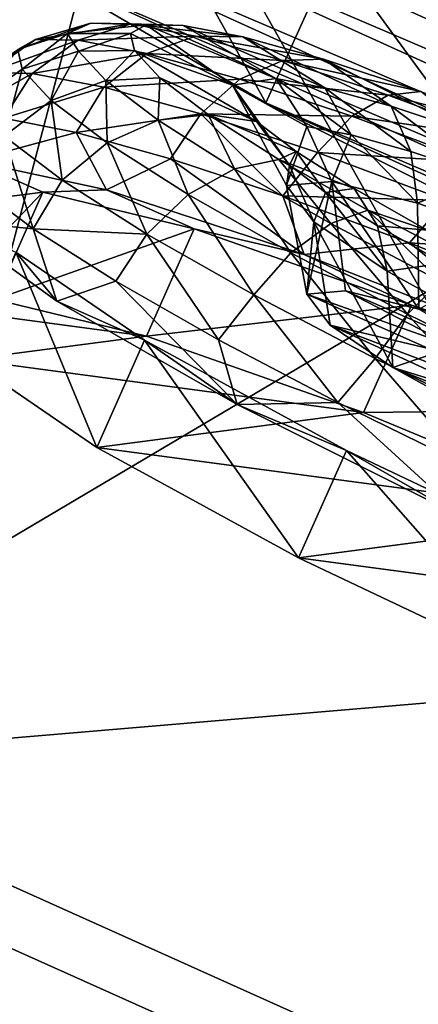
# Model space of a CAD drawing. Header units: metres. Extents: x -1651 to 0, y -1070 to 0.
# Tile 6 of 111: x -951 to -934, y -808 to -767. Entities that reach past the tile are written whole.
import ezdxf

# ---------------------------------------------------------------- set-up
doc = ezdxf.new("R2010")
doc.units = ezdxf.units.M

msp = doc.modelspace()

# ---------------------------------------------------------------- linework, layer by layer
at = {"layer": 'None'}
for points in [[(-966.380066, -745.566528, -406), (-800.920776, -164.661942, -406), (-917.642761, -768.503906, -406)], [(-957.650818, -800.303345, -60), (-946.123901, -756.462891, -377.175201), (-1003.825867, -727.768921, -377.175201)], [(-880.799011, -767.525574, -400.048401), (-938.970276, -741.33667, -400.048401), (-939.982117, -743.473511, -398.780426)], [(-879.828491, -765.254211, -401.100159), (-938.970276, -741.33667, -400.048401), (-880.799011, -767.525574, -400.048401)], [(-881.728027, -769.699707, -398.780426), (-939.982117, -743.473511, -398.780426), (-940.941223, -745.498901, -397.307617)], [(-880.799011, -767.525574, -400.048401), (-939.982117, -743.473511, -398.780426), (-881.728027, -769.699707, -398.780426)], [(-966.380066, -745.566528, -406), (-917.642761, -768.503906, -406), (-967.999084, -798.309875, -63)], [(-882.608582, -771.760498, -397.307617), (-940.941223, -745.498901, -397.307617), (-941.840027, -747.397034, -395.641296)], [(-881.728027, -769.699707, -398.780426), (-940.941223, -745.498901, -397.307617), (-882.608582, -771.760498, -397.307617)], [(-883.433777, -773.691772, -395.641296), (-941.840027, -747.397034, -395.641296), (-942.671326, -749.152527, -393.793457)], [(-883.433777, -773.691772, -395.641296), (-882.608582, -771.760498, -397.307617), (-941.840027, -747.397034, -395.641296)], [(-942.671326, -749.152527, -393.793457), (-943.429016, -750.752563, -391.779236), (-884.19696, -775.477966, -393.793457)], [(-884.19696, -775.477966, -393.793457), (-883.433777, -773.691772, -395.641296), (-942.671326, -749.152527, -393.793457)], [(-943.429016, -750.752563, -391.779236), (-944.107178, -752.184814, -389.61441), (-884.892578, -777.105896, -391.779236)], [(-943.429016, -750.752563, -391.779236), (-884.892578, -777.105896, -391.779236), (-884.19696, -775.477966, -393.793457)], [(-885.515198, -778.56311, -389.61441), (-944.107178, -752.184814, -389.61441), (-944.700073, -753.436829, -387.314758)], [(-944.107178, -752.184814, -389.61441), (-885.515198, -778.56311, -389.61441), (-884.892578, -777.105896, -391.779236)], [(-886.05957, -779.837036, -387.314758), (-944.700073, -753.436829, -387.314758), (-945.202271, -754.497314, -384.897552)], [(-886.05957, -779.837036, -387.314758), (-885.515198, -778.56311, -389.61441), (-944.700073, -753.436829, -387.314758)], [(-886.520569, -780.916016, -384.897552), (-945.202271, -754.497314, -384.897552), (-945.610168, -755.358765, -382.385681)], [(-886.520569, -780.916016, -384.897552), (-886.05957, -779.837036, -387.314758), (-945.202271, -754.497314, -384.897552)], [(-886.895142, -781.792542, -382.385681), (-945.610168, -755.358765, -382.385681), (-946.123901, -756.462891, -377.175201)], [(-886.895142, -781.792542, -382.385681), (-886.520569, -780.916016, -384.897552), (-945.610168, -755.358765, -382.385681)], [(-957.650818, -800.303345, -60), (-909.21582, -822.047546, -60), (-946.123901, -756.462891, -377.175201)], [(-887.361694, -782.917725, -377.175201), (-886.895142, -781.792542, -382.385681), (-946.123901, -756.462891, -377.175201)], [(-909.21582, -822.047546, -60), (-887.361694, -782.917725, -377.175201), (-946.123901, -756.462891, -377.175201)], [(-967.999084, -798.309875, -63), (-917.642761, -768.503906, -406), (-868.193237, -789.862549, -406)], [(-967.999084, -798.309875, -63), (-868.193237, -789.862549, -406), (-899.523071, -829.016846, -63)], [(-899.523071, -829.016846, -63), (-1111.990356, -855.015686, -63), (-967.999084, -798.309875, -63)], [(-957.650818, -800.303345, -60), (-1111.231934, -852.990967, -60), (-909.21582, -822.047546, -60)]]:
    msp.add_3dface(points, dxfattribs=at)
at = {"layer": 'None01234'}
for points in [[(-954.496887, -757.118286, -337.090271), (-884.324463, -788.950134, -337.090271), (-957.454651, -757.653198, -323.171967)], [(-947.392395, -758.690857, -349.329803), (-890.187256, -784.640381, -349.329803), (-954.496887, -757.118286, -337.090271)], [(-890.187256, -784.640381, -349.329803), (-884.324463, -788.950134, -337.090271), (-954.496887, -757.118286, -337.090271)], [(-884.324463, -788.950134, -337.090271), (-882.778687, -791.527893, -323.171967), (-957.454651, -757.653198, -323.171967)], [(-957.454651, -757.653198, -323.171967), (-882.778687, -791.527893, -323.171967), (-955.908875, -760.230957, -309.253662)], [(-950.046021, -764.540649, -297.014099), (-940.573242, -770.062561, -287.929596), (-947.175842, -758.21344, -296.161011)], [(-940.573242, -770.062561, -287.929596), (-937.703064, -763.735291, -287.076508), (-947.175842, -758.21344, -296.161011)], [(-936.998047, -762.181152, -358.414337), (-899.660034, -779.118469, -358.414337), (-947.392395, -758.690857, -349.329803)], [(-899.660034, -779.118469, -358.414337), (-890.187256, -784.640381, -349.329803), (-947.392395, -758.690857, -349.329803)], [(-882.778687, -791.527893, -323.171967), (-885.736389, -792.062744, -309.253662), (-955.908875, -760.230957, -309.253662)], [(-955.908875, -760.230957, -309.253662), (-885.736389, -792.062744, -309.253662), (-950.046021, -764.540649, -297.014099)], [(-921.697327, -760.840881, -362.39502), (-924.567566, -767.168152, -363.248108), (-936.998047, -762.181152, -358.414337)], [(-924.567566, -767.168152, -363.248108), (-911.60022, -773.050476, -363.248108), (-936.998047, -762.181152, -358.414337)], [(-911.60022, -773.050476, -363.248108), (-899.660034, -779.118469, -358.414337), (-936.998047, -762.181152, -358.414337)], [(-940.573242, -770.062561, -287.929596), (-928.633118, -776.130615, -283.095795), (-937.703064, -763.735291, -287.076508)], [(-937.703064, -763.735291, -287.076508), (-925.762939, -769.803345, -282.242706), (-931.763245, -766.406311, -287.250153)], [(-928.633118, -776.130615, -283.095795), (-925.762939, -769.803345, -282.242706), (-937.703064, -763.735291, -287.076508)], [(-885.736389, -792.062744, -309.253662), (-892.840881, -790.490234, -297.014099), (-950.046021, -764.540649, -297.014099)], [(-950.046021, -764.540649, -297.014099), (-892.840881, -790.490234, -297.014099), (-940.573242, -770.062561, -287.929596)], [(-892.840881, -790.490234, -297.014099), (-903.235229, -786.999939, -287.929596), (-940.573242, -770.062561, -287.929596)], [(-940.573242, -770.062561, -287.929596), (-903.235229, -786.999939, -287.929596), (-928.633118, -776.130615, -283.095795)]]:
    msp.add_3dface(points, dxfattribs=at)
at = {"layer": 'None012348'}
for points in [[(-950.299133, -767.393555, -253.410675), (-951.052795, -767.810608, -247.809418), (-947.955383, -766.705261, -252.869095)], [(-951.052795, -767.810608, -247.809418), (-948.954529, -767.141479, -247.629318), (-947.955383, -766.705261, -252.869095)], [(-947.955383, -766.705261, -252.869095), (-946.262085, -766.736389, -258.248779), (-950.299133, -767.393555, -253.410675)], [(-946.262085, -766.736389, -258.248779), (-948.495789, -767.426697, -259.140015), (-950.299133, -767.393555, -253.410675)], [(-947.955383, -766.705261, -252.869095), (-948.954529, -767.141479, -247.629318), (-945.626343, -766.771545, -252.358109)], [(-948.954529, -767.141479, -247.629318), (-946.280762, -767.133667, -247.494461), (-945.626343, -766.771545, -252.358109)], [(-946.262085, -766.736389, -258.248779), (-943.534119, -767.255493, -263.425415), (-948.495789, -767.426697, -259.140015)], [(-945.626343, -766.771545, -252.358109), (-944.060486, -766.800354, -257.332977), (-947.955383, -766.705261, -252.869095)], [(-944.060486, -766.800354, -257.332977), (-946.262085, -766.736389, -258.248779), (-947.955383, -766.705261, -252.869095)], [(-945.626343, -766.771545, -252.358109), (-946.280762, -767.133667, -247.494461), (-941.971619, -769.315369, -247.52301)], [(-944.060486, -766.800354, -257.332977), (-941.537781, -767.280334, -262.120117), (-946.262085, -766.736389, -258.248779)], [(-941.537781, -767.280334, -262.120117), (-943.534119, -767.255493, -263.425415), (-946.262085, -766.736389, -258.248779)], [(-941.971619, -769.315369, -247.52301), (-940.149048, -769.041748, -255.599136), (-945.626343, -766.771545, -252.358109)], [(-940.149048, -769.041748, -255.599136), (-944.060486, -766.800354, -257.332977), (-945.626343, -766.771545, -252.358109)], [(-940.149048, -769.041748, -255.599136), (-938.078247, -769.435791, -259.528717), (-944.060486, -766.800354, -257.332977)], [(-938.078247, -769.435791, -259.528717), (-941.537781, -767.280334, -262.120117), (-944.060486, -766.800354, -257.332977)], [(-948.954529, -767.141479, -247.629318), (-951.052795, -767.810608, -247.809418), (-950.860474, -768.648804, -242.207962)], [(-948.954529, -767.141479, -247.629318), (-950.860474, -768.648804, -242.207962), (-948.482422, -767.883911, -242.350113)], [(-946.280762, -767.133667, -247.494461), (-948.954529, -767.141479, -247.629318), (-948.482422, -767.883911, -242.350113)], [(-943.534119, -767.255493, -263.425415), (-945.590515, -767.979553, -264.653137), (-948.495789, -767.426697, -259.140015)], [(-946.280762, -767.133667, -247.494461), (-948.482422, -767.883911, -242.350113), (-946.11377, -767.861511, -242.630646)], [(-941.971619, -769.315369, -247.52301), (-946.280762, -767.133667, -247.494461), (-946.11377, -767.861511, -242.630646)], [(-943.534119, -767.255493, -263.425415), (-939.847107, -768.276245, -268.046387), (-945.590515, -767.979553, -264.653137)], [(-941.537781, -767.280334, -262.120117), (-938.128235, -768.224304, -266.393341), (-943.534119, -767.255493, -263.425415)], [(-938.128235, -768.224304, -266.393341), (-939.847107, -768.276245, -268.046387), (-943.534119, -767.255493, -263.425415)], [(-938.078247, -769.435791, -259.528717), (-935.27948, -770.210693, -263.036499), (-941.537781, -767.280334, -262.120117)], [(-935.27948, -770.210693, -263.036499), (-938.128235, -768.224304, -266.393341), (-941.537781, -767.280334, -262.120117)], [(-952.31488, -768.790771, -253.905594), (-952.883911, -769.026367, -248.037399), (-950.299133, -767.393555, -253.410675)], [(-952.883911, -769.026367, -248.037399), (-951.052795, -767.810608, -247.809418), (-950.299133, -767.393555, -253.410675)], [(-950.299133, -767.393555, -253.410675), (-948.495789, -767.426697, -259.140015), (-952.31488, -768.790771, -253.905594)], [(-948.495789, -767.426697, -259.140015), (-950.436218, -768.825317, -259.874146), (-952.31488, -768.790771, -253.905594)], [(-948.495789, -767.426697, -259.140015), (-945.590515, -767.979553, -264.653137), (-950.436218, -768.825317, -259.874146)], [(-951.052795, -767.810608, -247.809418), (-952.899658, -770.09845, -242.235199), (-950.860474, -768.648804, -242.207962)], [(-948.482422, -767.883911, -242.350113), (-950.860474, -768.648804, -242.207962), (-949.631287, -769.966003, -236.477966)], [(-945.590515, -767.979553, -264.653137), (-947.409668, -769.401184, -265.617432), (-950.436218, -768.825317, -259.874146)], [(-948.482422, -767.883911, -242.350113), (-949.631287, -769.966003, -236.477966), (-947.328308, -769.120667, -236.969833)], [(-946.11377, -767.861511, -242.630646), (-948.482422, -767.883911, -242.350113), (-947.328308, -769.120667, -236.969833)], [(-945.590515, -767.979553, -264.653137), (-941.663818, -769.06665, -269.574463), (-947.409668, -769.401184, -265.617432)], [(-946.11377, -767.861511, -242.630646), (-947.328308, -769.120667, -236.969833), (-945.046509, -769.005188, -237.655197)], [(-941.971619, -769.315369, -247.52301), (-946.11377, -767.861511, -242.630646), (-940.958435, -770.851685, -239.446274)], [(-940.958435, -770.851685, -239.446274), (-946.11377, -767.861511, -242.630646), (-945.046509, -769.005188, -237.655197)], [(-939.847107, -768.276245, -268.046387), (-941.663818, -769.06665, -269.574463), (-945.590515, -767.979553, -264.653137)], [(-941.663818, -769.06665, -269.574463), (-939.847107, -768.276245, -268.046387), (-935.405273, -769.749695, -271.799805)], [(-939.847107, -768.276245, -268.046387), (-938.128235, -768.224304, -266.393341), (-934.020569, -769.586853, -269.864349)], [(-935.405273, -769.749695, -271.799805), (-939.847107, -768.276245, -268.046387), (-934.020569, -769.586853, -269.864349)], [(-934.020569, -769.586853, -269.864349), (-938.128235, -768.224304, -266.393341), (-931.907654, -771.329163, -265.885712)], [(-938.128235, -768.224304, -266.393341), (-935.27948, -770.210693, -263.036499), (-931.907654, -771.329163, -265.885712)], [(-950.436218, -768.825317, -259.874146), (-953.652283, -770.643188, -254.717682), (-952.31488, -768.790771, -253.905594)], [(-951.636902, -770.718262, -260.837433), (-953.652283, -770.643188, -254.717682), (-950.436218, -768.825317, -259.874146)], [(-950.860474, -768.648804, -242.207962), (-952.899658, -770.09845, -242.235199), (-951.619141, -771.470581, -236.265976)], [(-947.409668, -769.401184, -265.617432), (-951.636902, -770.718262, -260.837433), (-950.436218, -768.825317, -259.874146)], [(-950.860474, -768.648804, -242.207962), (-951.619141, -771.470581, -236.265976), (-949.631287, -769.966003, -236.477966)], [(-948.579468, -771.321838, -266.477203), (-951.636902, -770.718262, -260.837433), (-947.409668, -769.401184, -265.617432)], [(-947.328308, -769.120667, -236.969833), (-949.631287, -769.966003, -236.477966), (-947.278564, -771.754395, -230.96373)], [(-943.319031, -770.533691, -270.744202), (-948.579468, -771.321838, -266.477203), (-947.409668, -769.401184, -265.617432)], [(-941.663818, -769.06665, -269.574463), (-943.319031, -770.533691, -270.744202), (-947.409668, -769.401184, -265.617432)], [(-945.046509, -769.005188, -237.655197), (-947.328308, -769.120667, -236.969833), (-945.119141, -770.799988, -231.79213)], [(-945.119141, -770.799988, -231.79213), (-947.328308, -769.120667, -236.969833), (-947.278564, -771.754395, -230.96373)], [(-943.00354, -770.558167, -232.867096), (-945.046509, -769.005188, -237.655197), (-945.119141, -770.799988, -231.79213)], [(-940.958435, -770.851685, -239.446274), (-945.046509, -769.005188, -237.655197), (-943.00354, -770.558167, -232.867096)], [(-943.319031, -770.533691, -270.744202), (-941.663818, -769.06665, -269.574463), (-936.933289, -770.635803, -273.571838)], [(-940.149048, -769.041748, -255.599136), (-941.971619, -769.315369, -247.52301), (-938.834656, -771.07019, -254.952469)], [(-939.696167, -773.560486, -247.884644), (-941.971619, -769.315369, -247.52301), (-939.564209, -772.70166, -240.3918)], [(-939.564209, -772.70166, -240.3918), (-941.971619, -769.315369, -247.52301), (-940.958435, -770.851685, -239.446274)], [(-938.834656, -771.07019, -254.952469), (-941.971619, -769.315369, -247.52301), (-939.696167, -773.560486, -247.884644)], [(-936.933289, -770.635803, -273.571838), (-941.663818, -769.06665, -269.574463), (-935.405273, -769.749695, -271.799805)], [(-938.078247, -769.435791, -259.528717), (-940.149048, -769.041748, -255.599136), (-936.967957, -771.425354, -258.49472)], [(-936.967957, -771.425354, -258.49472), (-940.149048, -769.041748, -255.599136), (-938.834656, -771.07019, -254.952469)], [(-935.27948, -770.210693, -263.036499), (-938.078247, -769.435791, -259.528717), (-934.445007, -772.12384, -261.656738)], [(-934.445007, -772.12384, -261.656738), (-938.078247, -769.435791, -259.528717), (-936.967957, -771.425354, -258.49472)], [(-936.933289, -770.635803, -273.571838), (-935.405273, -769.749695, -271.799805), (-930.505859, -771.570862, -274.480865)], [(-934.020569, -769.586853, -269.864349), (-929.489868, -771.270996, -272.343689), (-935.405273, -769.749695, -271.799805)], [(-935.405273, -769.749695, -271.799805), (-929.489868, -771.270996, -272.343689), (-930.505859, -771.570862, -274.480865)], [(-949.631287, -769.966003, -236.477966), (-951.619141, -771.470581, -236.265976), (-949.168213, -773.333679, -230.52153)], [(-947.278564, -771.754395, -230.96373), (-949.631287, -769.966003, -236.477966), (-949.168213, -773.333679, -230.52153)], [(-931.907654, -771.329163, -265.885712), (-935.27948, -770.210693, -263.036499), (-931.405579, -773.13208, -264.225098)], [(-931.405579, -773.13208, -264.225098), (-935.27948, -770.210693, -263.036499), (-934.445007, -772.12384, -261.656738)], [(-944.597534, -772.430603, -271.420197), (-948.579468, -771.321838, -266.477203), (-943.319031, -770.533691, -270.744202)], [(-943.00354, -770.558167, -232.867096), (-945.119141, -770.799988, -231.79213), (-941.895325, -772.856445, -227.169693)], [(-939.843994, -774.002136, -275.476501), (-944.597534, -772.430603, -271.420197), (-943.319031, -770.533691, -270.744202)], [(-939.843994, -774.002136, -275.476501), (-943.319031, -770.533691, -270.744202), (-938.390991, -772.168396, -274.908478)], [(-938.390991, -772.168396, -274.908478), (-943.319031, -770.533691, -270.744202), (-936.933289, -770.635803, -273.571838)], [(-939.281494, -772.126465, -235.515884), (-943.00354, -770.558167, -232.867096), (-940.022278, -772.459839, -228.592484)], [(-940.022278, -772.459839, -228.592484), (-943.00354, -770.558167, -232.867096), (-941.895325, -772.856445, -227.169693)], [(-939.281494, -772.126465, -235.515884), (-940.958435, -770.851685, -239.446274), (-943.00354, -770.558167, -232.867096)], [(-938.390991, -772.168396, -274.908478), (-936.933289, -770.635803, -273.571838), (-931.715454, -772.575439, -276.427185)], [(-931.715454, -772.575439, -276.427185), (-936.933289, -770.635803, -273.571838), (-930.505859, -771.570862, -274.480865)], [(-953.006897, -772.516724, -259.761017), (-951.636902, -770.718262, -260.837433), (-948.579468, -771.321838, -266.477203)], [(-945.119141, -770.799988, -231.79213), (-947.278564, -771.754395, -230.96373), (-943.845154, -773.94458, -226.040848)], [(-941.895325, -772.856445, -227.169693), (-945.119141, -770.799988, -231.79213), (-943.845154, -773.94458, -226.040848)], [(-939.564209, -772.70166, -240.3918), (-940.958435, -770.851685, -239.446274), (-939.281494, -772.126465, -235.515884)], [(-947.301086, -773.739014, -269.572266), (-953.006897, -772.516724, -259.761017), (-948.579468, -771.321838, -266.477203)], [(-950.395874, -775.383667, -230.226791), (-951.619141, -771.470581, -236.265976), (-952.888062, -773.516113, -235.867722)], [(-949.168213, -773.333679, -230.52153), (-951.619141, -771.470581, -236.265976), (-950.395874, -775.383667, -230.226791)], [(-947.301086, -773.739014, -269.572266), (-948.579468, -771.321838, -266.477203), (-944.597534, -772.430603, -271.420197)], [(-939.696167, -773.560486, -247.884644), (-937.780823, -773.391968, -255.485916), (-938.834656, -771.07019, -254.952469)], [(-937.780823, -773.391968, -255.485916), (-936.967957, -771.425354, -258.49472), (-938.834656, -771.07019, -254.952469)], [(-937.780823, -773.391968, -255.485916), (-934.156006, -774.301636, -260.727539), (-936.967957, -771.425354, -258.49472)], [(-934.156006, -774.301636, -260.727539), (-934.445007, -772.12384, -261.656738), (-936.967957, -771.425354, -258.49472)], [(-947.278564, -771.754395, -230.96373), (-949.168213, -773.333679, -230.52153), (-945.591431, -775.615234, -225.393112)], [(-943.845154, -773.94458, -226.040848), (-947.278564, -771.754395, -230.96373), (-945.591431, -775.615234, -225.393112)], [(-936.834229, -773.6875, -232.006989), (-939.281494, -772.126465, -235.515884), (-940.022278, -772.459839, -228.592484)], [(-932.955322, -774.188965, -277.883026), (-939.843994, -774.002136, -275.476501), (-938.390991, -772.168396, -274.908478)], [(-938.052551, -773.850769, -236.848816), (-939.564209, -772.70166, -240.3918), (-939.281494, -772.126465, -235.515884)], [(-938.052551, -773.850769, -236.848816), (-939.281494, -772.126465, -235.515884), (-936.834229, -773.6875, -232.006989)], [(-932.955322, -774.188965, -277.883026), (-938.390991, -772.168396, -274.908478), (-931.715454, -772.575439, -276.427185)], [(-934.445007, -772.12384, -261.656738), (-934.156006, -774.301636, -260.727539), (-931.405579, -773.13208, -264.225098)], [(-952.636292, -774.180969, -248.60257), (-953.006897, -772.516724, -259.761017), (-949.990784, -773.834595, -259.947479)], [(-953.006897, -772.516724, -259.761017), (-947.301086, -773.739014, -269.572266), (-949.990784, -773.834595, -259.947479)], [(-938.947632, -776.480042, -276.853607), (-947.301086, -773.739014, -269.572266), (-944.597534, -772.430603, -271.420197)], [(-938.947632, -776.480042, -276.853607), (-944.597534, -772.430603, -271.420197), (-939.843994, -774.002136, -275.476501)], [(-940.022278, -772.459839, -228.592484), (-941.895325, -772.856445, -227.169693), (-937.829651, -775.171204, -223.414459)], [(-936.262573, -774.600464, -225.119827), (-936.834229, -773.6875, -232.006989), (-940.022278, -772.459839, -228.592484)], [(-936.262573, -774.600464, -225.119827), (-940.022278, -772.459839, -228.592484), (-937.829651, -775.171204, -223.414459)], [(-938.542603, -775.095459, -240.28273), (-939.696167, -773.560486, -247.884644), (-939.564209, -772.70166, -240.3918)], [(-938.542603, -775.095459, -240.28273), (-939.564209, -772.70166, -240.3918), (-938.052551, -773.850769, -236.848816)], [(-943.845154, -773.94458, -226.040848), (-939.515259, -776.409729, -222.041519), (-941.895325, -772.856445, -227.169693)], [(-941.895325, -772.856445, -227.169693), (-939.515259, -776.409729, -222.041519), (-937.829651, -775.171204, -223.414459)], [(-934.156006, -774.301636, -260.727539), (-929.14801, -776.040771, -264.379517), (-931.405579, -773.13208, -264.225098)], [(-950.395874, -775.383667, -230.226791), (-952.888062, -773.516113, -235.867722), (-954.125122, -775.017273, -237.444519)], [(-945.591431, -775.615234, -225.393112), (-949.168213, -773.333679, -230.52153), (-950.395874, -775.383667, -230.226791)], [(-939.696167, -773.560486, -247.884644), (-938.835449, -778.153137, -248.356125), (-937.780823, -773.391968, -255.485916)], [(-938.835449, -778.153137, -248.356125), (-939.696167, -773.560486, -247.884644), (-938.542603, -775.095459, -240.28273)], [(-938.835449, -778.153137, -248.356125), (-937.20343, -778.008179, -254.843307), (-937.780823, -773.391968, -255.485916)], [(-934.098816, -778.786804, -259.336243), (-934.156006, -774.301636, -260.727539), (-937.780823, -773.391968, -255.485916)], [(-937.780823, -773.391968, -255.485916), (-937.20343, -778.008179, -254.843307), (-934.098816, -778.786804, -259.336243)], [(-952.009338, -778.368286, -260.55661), (-954.654907, -778.714661, -249.2117), (-949.990784, -773.834595, -259.947479)], [(-954.654907, -778.714661, -249.2117), (-952.636292, -774.180969, -248.60257), (-949.990784, -773.834595, -259.947479)], [(-952.009338, -778.368286, -260.55661), (-949.990784, -773.834595, -259.947479), (-943.593872, -775.390686, -269.564362)], [(-949.990784, -773.834595, -259.947479), (-947.301086, -773.739014, -269.572266), (-943.593872, -775.390686, -269.564362)], [(-947.301086, -773.739014, -269.572266), (-938.947632, -776.480042, -276.853607), (-943.593872, -775.390686, -269.564362)], [(-945.591431, -775.615234, -225.393112), (-941.080811, -778.18335, -221.226822), (-943.845154, -773.94458, -226.040848)], [(-941.080811, -778.18335, -221.226822), (-939.515259, -776.409729, -222.041519), (-943.845154, -773.94458, -226.040848)], [(-935.443115, -777.179993, -235.039673), (-938.542603, -775.095459, -240.28273), (-938.052551, -773.850769, -236.848816)], [(-935.846558, -775.257996, -233.685791), (-938.052551, -773.850769, -236.848816), (-936.834229, -773.6875, -232.006989)], [(-935.443115, -777.179993, -235.039673), (-938.052551, -773.850769, -236.848816), (-935.846558, -775.257996, -233.685791)], [(-933.748047, -775.444641, -229.156387), (-936.834229, -773.6875, -232.006989), (-936.262573, -774.600464, -225.119827)], [(-935.846558, -775.257996, -233.685791), (-936.834229, -773.6875, -232.006989), (-933.748047, -775.444641, -229.156387)], [(-934.501648, -775.97583, -278.490234), (-938.947632, -776.480042, -276.853607), (-939.843994, -774.002136, -275.476501)], [(-934.501648, -775.97583, -278.490234), (-939.843994, -774.002136, -275.476501), (-932.955322, -774.188965, -277.883026)], [(-927.375671, -776.442871, -279.598022), (-934.501648, -775.97583, -278.490234), (-932.955322, -774.188965, -277.883026)], [(-929.14801, -776.040771, -264.379517), (-934.156006, -774.301636, -260.727539), (-934.098816, -778.786804, -259.336243)], [(-936.262573, -774.600464, -225.119827), (-937.829651, -775.171204, -223.414459), (-933.199097, -777.593445, -220.731339)], [(-931.980408, -776.840454, -222.638596), (-933.748047, -775.444641, -229.156387), (-936.262573, -774.600464, -225.119827)], [(-931.980408, -776.840454, -222.638596), (-936.262573, -774.600464, -225.119827), (-933.199097, -777.593445, -220.731339)], [(-949.402649, -778.438477, -227.631012), (-954.125122, -775.017273, -237.444519), (-951.127686, -776.377075, -237.25676)], [(-949.402649, -778.438477, -227.631012), (-950.395874, -775.383667, -230.226791), (-954.125122, -775.017273, -237.444519)], [(-937.829651, -775.171204, -223.414459), (-939.515259, -776.409729, -222.041519), (-934.583679, -778.989441, -219.184006)], [(-937.853516, -779.462036, -241.868393), (-938.835449, -778.153137, -248.356125), (-938.542603, -775.095459, -240.28273)], [(-937.853516, -779.462036, -241.868393), (-938.542603, -775.095459, -240.28273), (-935.19928, -781.247681, -237.374237)], [(-938.542603, -775.095459, -240.28273), (-935.443115, -777.179993, -235.039673), (-935.19928, -781.247681, -237.374237)], [(-933.199097, -777.593445, -220.731339), (-937.829651, -775.171204, -223.414459), (-934.583679, -778.989441, -219.184006)], [(-945.612427, -779.924377, -270.173492), (-952.009338, -778.368286, -260.55661), (-943.593872, -775.390686, -269.564362)], [(-950.395874, -775.383667, -230.226791), (-946.909363, -777.600342, -225.282181), (-945.591431, -775.615234, -225.393112)], [(-946.909363, -777.600342, -225.282181), (-950.395874, -775.383667, -230.226791), (-949.402649, -778.438477, -227.631012)], [(-946.909363, -777.600342, -225.282181), (-942.562439, -780.081055, -221.223923), (-945.591431, -775.615234, -225.393112)], [(-945.612427, -779.924377, -270.173492), (-943.593872, -775.390686, -269.564362), (-934.419434, -778.612366, -275.989075)], [(-945.591431, -775.615234, -225.393112), (-942.562439, -780.081055, -221.223923), (-941.080811, -778.18335, -221.226822)], [(-943.593872, -775.390686, -269.564362), (-938.947632, -776.480042, -276.853607), (-934.419434, -778.612366, -275.989075)], [(-933.064575, -776.841919, -231.11618), (-935.443115, -777.179993, -235.039673), (-935.846558, -775.257996, -233.685791)], [(-933.064575, -776.841919, -231.11618), (-935.846558, -775.257996, -233.685791), (-933.748047, -775.444641, -229.156387)], [(-928.954041, -780.409241, -280.726715), (-938.947632, -776.480042, -276.853607), (-934.501648, -775.97583, -278.490234)], [(-928.775757, -778.276001, -280.345551), (-928.954041, -780.409241, -280.726715), (-934.501648, -775.97583, -278.490234)], [(-928.775757, -778.276001, -280.345551), (-934.501648, -775.97583, -278.490234), (-927.375671, -776.442871, -279.598022)], [(-951.127686, -776.377075, -237.25676), (-953.146301, -780.910767, -237.865891), (-947.713257, -784.622253, -228.246506)], [(-945.694641, -780.088562, -227.63736), (-949.402649, -778.438477, -227.631012), (-951.127686, -776.377075, -237.25676)], [(-945.694641, -780.088562, -227.63736), (-951.127686, -776.377075, -237.25676), (-947.713257, -784.622253, -228.246506)], [(-939.515259, -776.409729, -222.041519), (-941.080811, -778.18335, -221.226822), (-935.943298, -780.870789, -218.250015)], [(-939.515259, -776.409729, -222.041519), (-935.943298, -780.870789, -218.250015), (-934.583679, -778.989441, -219.184006)], [(-938.947632, -776.480042, -276.853607), (-928.954041, -780.409241, -280.726715), (-934.419434, -778.612366, -275.989075)], [(-930.801208, -779.737732, -231.38562), (-935.443115, -777.179993, -235.039673), (-933.064575, -776.841919, -231.11618)], [(-935.19928, -781.247681, -237.374237), (-935.443115, -777.179993, -235.039673), (-930.801208, -779.737732, -231.38562)], [(-941.778992, -782.811646, -220.346283), (-946.909363, -777.600342, -225.282181), (-949.402649, -778.438477, -227.631012)], [(-941.778992, -782.811646, -220.346283), (-942.562439, -780.081055, -221.223923), (-946.909363, -777.600342, -225.282181)], [(-929.392761, -781.522217, -217.535461), (-933.199097, -777.593445, -220.731339), (-934.583679, -778.989441, -219.184006)], [(-938.835449, -778.153137, -248.356125), (-932.664673, -780.346375, -252.481583), (-937.20343, -778.008179, -254.843307)], [(-932.664673, -780.346375, -252.481583), (-930.662964, -780.847229, -255.387421), (-937.20343, -778.008179, -254.843307)], [(-937.20343, -778.008179, -254.843307), (-930.662964, -780.847229, -255.387421), (-934.098816, -778.786804, -259.336243)], [(-954.654907, -778.714661, -249.2117), (-952.009338, -778.368286, -260.55661), (-945.612427, -779.924377, -270.173492)], [(-941.778992, -782.811646, -220.346283), (-949.402649, -778.438477, -227.631012), (-945.694641, -780.088562, -227.63736)], [(-942.562439, -780.081055, -221.223923), (-937.522217, -782.730408, -218.207993), (-941.080811, -778.18335, -221.226822)], [(-941.080811, -778.18335, -221.226822), (-937.522217, -782.730408, -218.207993), (-935.943298, -780.870789, -218.250015)], [(-937.853516, -779.462036, -241.868393), (-933.696594, -780.441345, -248.355026), (-938.835449, -778.153137, -248.356125)], [(-933.696594, -780.441345, -248.355026), (-932.664673, -780.346375, -252.481583), (-938.835449, -778.153137, -248.356125)], [(-953.146301, -780.910767, -237.865891), (-954.654907, -778.714661, -249.2117), (-945.612427, -779.924377, -270.173492)], [(-936.438049, -783.145996, -276.598236), (-945.612427, -779.924377, -270.173492), (-934.419434, -778.612366, -275.989075)], [(-936.438049, -783.145996, -276.598236), (-934.419434, -778.612366, -275.989075), (-923.864258, -783.009094, -278.243591)], [(-934.419434, -778.612366, -275.989075), (-928.954041, -780.409241, -280.726715), (-923.864258, -783.009094, -278.243591)], [(-934.583679, -778.989441, -219.184006), (-935.943298, -780.870789, -218.250015), (-930.535645, -783.509277, -216.532654)], [(-930.535645, -783.509277, -216.532654), (-929.392761, -781.522217, -217.535461), (-934.583679, -778.989441, -219.184006)], [(-931.367737, -782.423279, -241.321487), (-933.078247, -781.271179, -244.228119), (-937.853516, -779.462036, -241.868393)], [(-933.078247, -781.271179, -244.228119), (-933.696594, -780.441345, -248.355026), (-937.853516, -779.462036, -241.868393)], [(-937.853516, -779.462036, -241.868393), (-935.19928, -781.247681, -237.374237), (-931.367737, -782.423279, -241.321487)], [(-930.801208, -779.737732, -231.38562), (-931.220276, -783.439758, -234.244873), (-935.19928, -781.247681, -237.374237)], [(-953.146301, -780.910767, -237.865891), (-945.612427, -779.924377, -270.173492), (-936.438049, -783.145996, -276.598236)], [(-945.694641, -780.088562, -227.63736), (-947.713257, -784.622253, -228.246506), (-939.182861, -789.284119, -221.817978)], [(-937.164307, -784.750427, -221.208832), (-941.778992, -782.811646, -220.346283), (-945.694641, -780.088562, -227.63736)], [(-937.164307, -784.750427, -221.208832), (-945.694641, -780.088562, -227.63736), (-939.182861, -789.284119, -221.817978)], [(-937.522217, -782.730408, -218.207993), (-942.562439, -780.081055, -221.223923), (-941.778992, -782.811646, -220.346283)], [(-947.713257, -784.622253, -228.246506), (-953.146301, -780.910767, -237.865891), (-936.438049, -783.145996, -276.598236)], [(-937.522217, -782.730408, -218.207993), (-931.982361, -785.446594, -216.350266), (-935.943298, -780.870789, -218.250015)], [(-935.943298, -780.870789, -218.250015), (-931.982361, -785.446594, -216.350266), (-930.535645, -783.509277, -216.532654)], [(-935.19928, -781.247681, -237.374237), (-928.793945, -783.840271, -239.304276), (-931.367737, -782.423279, -241.321487)], [(-935.19928, -781.247681, -237.374237), (-931.220276, -783.439758, -234.244873), (-928.793945, -783.840271, -239.304276)], [(-932.173767, -787.609253, -216.468964), (-937.522217, -782.730408, -218.207993), (-941.778992, -782.811646, -220.346283)], [(-932.173767, -787.609253, -216.468964), (-941.778992, -782.811646, -220.346283), (-937.164307, -784.750427, -221.208832)], [(-932.173767, -787.609253, -216.468964), (-931.982361, -785.446594, -216.350266), (-937.522217, -782.730408, -218.207993)], [(-925.882874, -787.542786, -278.852722), (-936.438049, -783.145996, -276.598236), (-923.864258, -783.009094, -278.243591)], [(-947.713257, -784.622253, -228.246506), (-936.438049, -783.145996, -276.598236), (-925.882874, -787.542786, -278.852722)], [(-939.182861, -789.284119, -221.817978), (-947.713257, -784.622253, -228.246506), (-925.882874, -787.542786, -278.852722)], [(-937.164307, -784.750427, -221.208832), (-939.182861, -789.284119, -221.817978), (-928.853882, -794.186584, -219.559006)], [(-926.835266, -789.652893, -218.949875), (-932.173767, -787.609253, -216.468964), (-937.164307, -784.750427, -221.208832)], [(-926.835266, -789.652893, -218.949875), (-937.164307, -784.750427, -221.208832), (-928.853882, -794.186584, -219.559006)], [(-939.182861, -789.284119, -221.817978), (-925.882874, -787.542786, -278.852722), (-915.553833, -792.445251, -276.59375)], [(-928.853882, -794.186584, -219.559006), (-939.182861, -789.284119, -221.817978), (-915.553833, -792.445251, -276.59375)]]:
    msp.add_3dface(points, dxfattribs=at)

doc.saveas('drawing.dxf')
